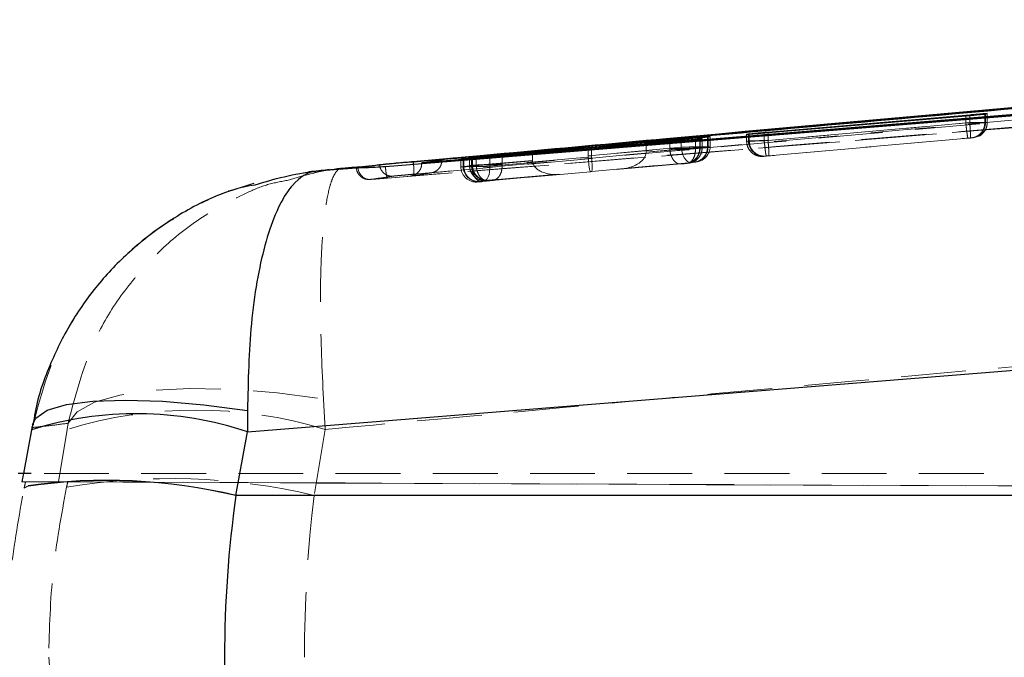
# Model space of a CAD drawing. Header units: millimetres. Extents: x 32 to 406, y 43 to 290.
# Tile 6 of 21: x 206 to 225, y 121 to 134. Entities that reach past the tile are written whole.
import ezdxf

# ---------------------------------------------------------------- set-up
doc = ezdxf.new("R2010")
doc.units = ezdxf.units.MM
doc.linetypes.add('HIDDEN', pattern=[1.905, 1.27, -0.635])

msp = doc.modelspace()

# ---------------------------------------------------------------- linework, layer by layer
at = {"color": 7, "linetype": 'Continuous', "lineweight": 25}
for p, q in [((244.9018, 133.9024), (213.805, 131.1193)), ((248.1429, 133.8838), (213.9699, 131.1002)), ((224.6326, 132.014), (220.6814, 131.6792)), ((220.7565, 131.7003), (224.7077, 132.0401)), ((225.0166, 132.0518), (225.0048, 132.0497)), ((225.0527, 132.0644), (225.0166, 132.0518)), ((219.4186, 131.5858), (218.3666, 131.4889)), ((219.5801, 131.6025), (219.57, 131.601)), ((219.6201, 131.6132), (219.5801, 131.6025)), ((220.3359, 131.6536), (220.3719, 131.6635)), ((220.3719, 131.6635), (220.3893, 131.6659)), ((215.5452, 131.2605), (217.2962, 131.4037)), ((218.8293, 131.5107), (217.2281, 131.3859)), ((217.2962, 131.4037), (219.056, 131.5669)), ((217.2962, 131.3912), (217.2962, 131.4037)), ((218.3666, 131.4889), (219.3348, 131.5645)), ((218.3666, 131.4746), (218.3666, 131.4889)), ((219.4266, 131.5631), (219.4188, 131.562)), ((219.4653, 131.5728), (219.4266, 131.5631)), ((214.9055, 131.1993), (214.9463, 131.2065)), ((214.9463, 131.2065), (214.9619, 131.2083)), ((214.9465, 131.1932), (216.1391, 131.299)), ((216.1391, 131.299), (215.0378, 131.2092)), ((217.2281, 131.3859), (215.3053, 131.2166)), ((216.1391, 131.29), (216.1391, 131.299)), ((213.805, 131.1193), (213.7707, 131.1162)), ((213.805, 131.1181), (213.805, 131.1193)), ((213.805, 131.1181), (213.8056, 131.1181)), ((213.9699, 131.1002), (214.3619, 131.1643)), ((213.9699, 131.0984), (213.9699, 131.1002)), ((213.9699, 131.0813), (213.9699, 131.0984)), ((214.7377, 131.1708), (214.7809, 131.1779)), ((214.7809, 131.1779), (214.7935, 131.1794)), ((212.6961, 130.9954), (211.9034, 130.9318)), ((212.6903, 130.9952), (212.6961, 130.9954)), ((212.7217, 130.9963), (212.6961, 130.9954)), ((210.5588, 125.8264), (250.5823, 129.0506)), ((210.5555, 126.2452), (210.5588, 125.8264)), ((206.3241, 125.8682), (206.1651, 125.0092)), ((210.3282, 124.5807), (210.5588, 125.8264)), ((206.3145, 125.0092), (206.0608, 125.0092)), ((250.8285, 124.5778), (210.3277, 124.5778))]:
    msp.add_line(p, q, dxfattribs=at)
at = {"color": 7, "linetype": 'HIDDEN', "lineweight": 18}
for p, q in [((212.9714, 130.7739), (228.4827, 132.0201)), ((213.2982, 130.7995), (228.4827, 132.0201)), ((224.6326, 131.8789), (224.6326, 132.014)), ((224.7077, 131.8854), (224.7077, 132.0401)), ((225.0048, 131.8849), (225.0048, 132.0497)), ((225.0166, 131.8851), (225.0166, 132.0518)), ((225.0527, 131.8906), (225.0527, 132.0644)), ((225.0531, 131.8906), (225.0531, 132.0646)), ((220.6816, 131.5285), (224.6326, 131.8788)), ((224.7077, 131.8854), (220.7565, 131.535)), ((224.6326, 131.8788), (224.6326, 131.8789)), ((224.7078, 131.8853), (224.7077, 131.8854)), ((225.0048, 131.8848), (225.0048, 131.8849)), ((225.0166, 131.8851), (225.0527, 131.8906)), ((219.4186, 131.4053), (219.4186, 131.5858)), ((219.57, 131.4077), (219.57, 131.601)), ((219.5801, 131.4079), (219.5801, 131.6025)), ((219.6201, 131.4141), (219.6201, 131.6132)), ((219.6206, 131.414), (219.6206, 131.6134)), ((220.3355, 131.6535), (220.3355, 131.5232)), ((220.3359, 131.5232), (220.3359, 131.6536)), ((220.3719, 131.5287), (220.3719, 131.6635)), ((220.3893, 131.529), (220.3893, 131.6659)), ((220.6814, 131.5285), (220.6814, 131.6792)), ((220.7565, 131.535), (220.7565, 131.6855)), ((220.7666, 131.2362), (224.7176, 131.5865)), ((224.7678, 131.5896), (224.7416, 131.586)), ((224.7436, 131.5862), (224.7416, 131.586)), ((224.7796, 131.5918), (224.7436, 131.5862)), ((224.7626, 131.5885), (224.7987, 131.5941)), ((224.8844, 131.6212), (224.7796, 131.5918)), ((219.056, 131.4053), (217.2962, 131.2449)), ((217.2962, 131.2449), (217.2962, 131.3912)), ((218.3666, 131.3093), (218.3666, 131.4746)), ((218.3666, 131.3093), (219.4186, 131.4053)), ((218.8293, 131.3747), (218.8293, 131.5107)), ((219.056, 131.4053), (219.056, 131.5524)), ((219.3348, 131.3884), (219.3348, 131.5645)), ((219.4186, 131.4052), (219.4186, 131.4053)), ((219.4188, 131.3843), (219.4188, 131.562)), ((219.4266, 131.3846), (219.4266, 131.5631)), ((219.4653, 131.3903), (219.4653, 131.5728)), ((219.4657, 131.3902), (219.4657, 131.5728)), ((219.57, 131.4077), (219.57, 131.4077)), ((219.5801, 131.4079), (219.6201, 131.4141)), ((220.3719, 131.5287), (220.3359, 131.5232)), ((220.3359, 131.5232), (220.3359, 131.5232)), ((220.6814, 131.5285), (220.6816, 131.5285)), ((224.6759, 131.58), (220.7245, 131.2297)), ((220.7565, 131.535), (220.7565, 131.535)), ((214.9051, 131.1994), (214.9051, 131.047)), ((214.9055, 131.047), (214.9055, 131.1993)), ((214.9463, 131.0533), (214.9463, 131.2065)), ((214.9619, 131.0535), (214.9619, 131.2083)), ((215.0378, 131.049), (215.0378, 131.2092)), ((215.3053, 131.0301), (215.3053, 131.2166)), ((215.3053, 131.0301), (217.2296, 131.2056)), ((215.5452, 131.063), (215.5452, 131.2506)), ((217.2975, 131.2134), (215.5452, 131.0629)), ((216.1391, 131.1435), (216.1391, 131.29)), ((217.2281, 131.2371), (217.2281, 131.3859)), ((217.2281, 131.2371), (218.8293, 131.3747)), ((219.3348, 131.3884), (218.3665, 131.3052)), ((218.8293, 131.3747), (218.8295, 131.3746)), ((219.3348, 131.3883), (219.3348, 131.3884)), ((219.4188, 131.3837), (219.4266, 131.3846)), ((219.4188, 131.3843), (219.4188, 131.3837)), ((219.4266, 131.3843), (219.4653, 131.3903)), ((219.4266, 131.3843), (219.4266, 131.3846)), ((219.4653, 131.3903), (219.4653, 131.3903)), ((220.6621, 131.2244), (220.698, 131.2299)), ((220.698, 131.2299), (220.7009, 131.2302)), ((214.3619, 131.1643), (214.362, 131.1434)), ((214.7371, 131.1708), (214.7371, 131.0212)), ((214.7377, 131.0212), (214.7377, 131.1708)), ((214.7809, 131.0278), (214.7377, 131.0212)), ((214.7809, 131.0278), (214.7809, 131.1779)), ((214.7935, 131.0281), (214.7935, 131.1794)), ((214.9463, 131.0533), (214.9055, 131.047)), ((214.9055, 131.047), (214.9055, 131.047)), ((214.9465, 131.0307), (214.9465, 131.1932)), ((216.1392, 131.1394), (214.9465, 131.0306)), ((214.9465, 131.0306), (214.9465, 131.0307)), ((214.9619, 131.0535), (214.9619, 131.0535)), ((215.0378, 131.0489), (216.1391, 131.1435)), ((215.0378, 131.0489), (215.0378, 131.049)), ((215.5452, 131.0629), (215.5452, 131.063)), ((219.0465, 131.0758), (217.2739, 130.9235)), ((217.3006, 130.9291), (219.2462, 131.1065)), ((219.2787, 131.1064), (217.8928, 130.98)), ((217.8928, 130.98), (219.1679, 131.0895)), ((219.1543, 131.0856), (219.1506, 131.0852)), ((219.1583, 131.086), (219.1621, 131.0864)), ((219.1732, 131.0879), (219.2112, 131.0937)), ((219.3054, 131.1089), (219.2787, 131.1064)), ((219.3072, 131.1091), (219.3054, 131.1089)), ((219.3471, 131.1153), (219.3072, 131.1091)), ((219.3262, 131.1114), (219.3072, 131.1091)), ((219.3262, 131.1114), (219.3661, 131.1176)), ((219.3661, 131.1176), (219.3471, 131.1153)), ((212.6926, 130.9765), (212.6903, 130.9952)), ((215.1368, 130.7318), (216.6721, 130.8718)), ((217.2739, 130.9235), (215.1659, 130.7312)), ((216.6721, 130.8718), (215.2563, 130.7502)), ((215.3801, 130.7642), (217.3006, 130.9291)), ((215.0638, 130.7224), (215.107, 130.729)), ((215.107, 130.729), (215.1092, 130.7292)), ((215.1092, 130.7292), (215.1368, 130.7318)), ((215.2317, 130.7482), (215.2724, 130.7544)), ((215.2724, 130.7544), (215.2748, 130.7547)), ((212.0748, 125.8733), (212.0432, 126.4694)), ((207.022, 125.8733), (207.0419, 125.995)), ((206.3239, 125.8275), (206.1429, 124.8496)), ((206.3398, 125.9125), (206.3239, 125.8275)), ((206.3239, 125.8275), (206.3241, 125.8682)), ((206.3398, 125.9125), (206.3433, 125.971)), ((206.8516, 124.8496), (207.022, 125.8733)), ((212.0748, 125.8733), (211.8598, 124.5817)), ((206.1651, 125.0092), (206.1355, 124.8496)), ((206.1429, 124.8496), (206.8516, 124.8496)), ((206.206, 124.8491), (259.9595, 124.6142)), ((261.1784, 125.0092), (206.3145, 125.0092)), ((271.527, 124.5672), (207.0341, 124.8491)), ((206.2589, 124.7643), (206.1796, 124.7255)), ((206.1796, 124.7255), (206.1804, 124.7294)), ((206.2598, 124.7683), (206.1804, 124.7294)), ((211.8598, 124.5817), (241.7467, 124.5817)), ((206.6605, 121.4092), (206.9457, 118.1095))]:
    msp.add_line(p, q, dxfattribs=at)
at = {"color": 8, "linetype": 'Continuous', "lineweight": 25}
for p, q in [((220.7565, 131.6855), (220.7565, 131.7003)), ((219.056, 131.5524), (219.056, 131.5669)), ((213.8056, 131.1181), (215.2458, 131.2482)), ((215.5452, 131.2506), (215.5452, 131.2605)), ((213.8099, 131.0657), (213.8056, 131.1181))]:
    msp.add_line(p, q, dxfattribs=at)
at = {"color": 7, "linetype": 'Continuous', "lineweight": 25, "flags": 128}
msp.add_lwpolyline([(228.4412, 132.2513), (227.9955, 132.2152), (226.0614, 132.0584), (218.3249, 131.4314), (213.2578, 131.021)], dxfattribs=at)
at = {"color": 7, "linetype": 'HIDDEN', "lineweight": 18, "flags": 128}
for points in [[(219.056, 131.4053), (219.0632, 131.3453), (219.0767, 131.2877), (219.0961, 131.2349), (219.1205, 131.1891), (219.1488, 131.152), (219.1801, 131.1252), (219.213, 131.1098), (219.2462, 131.1065)], [(219.4534, 131.3901), (219.4429, 131.39), (219.4011, 131.3893), (219.3349, 131.3883), (219.3348, 131.3883), (219.3348, 131.3883)], [(215.1659, 130.7312), (215.1967, 130.7393), (215.2253, 130.7578), (215.2509, 130.7862), (215.2724, 130.8235), (215.2892, 130.8682), (215.3004, 130.9188), (215.3059, 130.9734), (215.3053, 131.0301)], [(207.0419, 125.995), (207.2179, 126.2198), (207.5589, 126.4063), (208.0526, 126.5479), (208.6814, 126.6395), (209.4227, 126.6778), (210.2502, 126.6616), (211.1342, 126.5912), (212.0432, 126.4694)]]:
    msp.add_lwpolyline(points, dxfattribs=at)
at = {"color": 8, "linetype": 'Continuous', "lineweight": 25, "flags": 128}
msp.add_lwpolyline([(206.3433, 125.971), (206.4078, 126.0977), (206.6335, 126.2484), (207.0095, 126.3597), (207.5232, 126.4277), (208.1574, 126.4503), (208.891, 126.4266), (209.6993, 126.3575), (210.5555, 126.2452)], dxfattribs=at)
at = {"color": 7, "linetype": 'HIDDEN', "lineweight": 18}
for centre, radius, start, end in [((224.717, 131.8847), 0.2996, 275.10323, 0.06934), ((219.2805, 131.4076), 0.2997, 278.77034, 0.0682), ((219.3204, 131.4137), 0.2997, 278.77026, 0.0665), ((220.6718, 131.5286), 0.2999, 179.98402, 275.01835), ((220.6838, 131.5243), 0.2945, 179.06997, 273.32273), ((215.0375, 131.0211), 0.2999, 179.9845, 275.01499), ((215.0808, 131.0277), 0.2999, 179.98256, 275.01516), ((215.2462, 131.0532), 0.2999, 179.9837, 275.01579), ((212.9585, 131.0108), 0.2373, 183.49497, 273.11256), ((212.9327, 131.0137), 0.2418, 251.90245, 274.65796), ((209.5484, 117.6797), 8.5742, 72.86344, 107.13656), ((209.0445, 112.7077), 12.2033, 76.66153, 99.59364)]:
    msp.add_arc(centre, radius, start, end, dxfattribs=at)
at = {"color": 8, "linetype": 'Continuous', "lineweight": 25}
for centre, radius, start, end in [((208.3766, 119.2791), 6.9014, 71.56697, 107.30182), ((207.7976, 113.8591), 11.0133, 76.71866, 98.03115), ((207.7953, 113.8589), 11.0169, 76.70838, 98.01222)]:
    msp.add_arc(centre, radius, start, end, dxfattribs=at)
at = {"color": 7, "linetype": 'HIDDEN', "lineweight": 18}
for centre, major_axis, ratio, start_param, end_param in [((224.6501, 131.8791), (0.367, 0.006), 0.0006496, 6.0224939, 6.2229749), ((219.216, 131.4022), (0.3648, 0.0058), 0.000632, 5.3011312, 6.0389774), ((219.214, 131.402), (0.3668, 0.0059), 0.0006473, 6.0414098, 6.2243122), ((220.7316, 131.5341), (0.3602, 0.0054), 0.0005946, 2.8250022, 3.0990262), ((217.4894, 131.2431), (0.0213, 0.3002), 0.8675119, 1.6524526, 1.7575222), ((217.2474, 131.2223), (-0.0265, 0.2988), 0.0640501, 1.6212333, 3.1460084), ((217.5372, 131.2519), (0.0157, 0.3007), 0.7999071, 1.6360774, 1.740832), ((217.2741, 131.2279), (-0.0265, 0.2988), 0.073687, 3.146007, 4.6573469), ((217.8662, 131.2788), (0.4996, 0.0442), 0.5981215, 4.7125694, 6.2238329), ((218.1266, 131.3025), (0.0147, 0.3007), 0.7964335, 4.7601498, 4.7735701), ((219.1277, 131.3844), (-0.04, 0.2973), 0.9962482, 3.0964795, 4.57898), ((215.145, 131.0336), (0.3647, 0.0057), 0.0006306, 2.8726434, 3.086252), ((215.1467, 131.0337), (0.3666, 0.0059), 0.000646, 2.1485804, 2.8708839), ((215.3087, 131.0588), (0.3629, 0.0056), 0.0006162, 2.842978, 3.0868112), ((216.4028, 131.1498), (0.0236, 0.3), 0.8753737, 1.6602791, 1.6740314), ((216.6456, 131.1706), (0.5057, 0.0448), 0.5908838, 3.0964789, 4.7125703), ((211.0863, 124.828), (4.9508, -0.0215), 0.0002372, 3.0871229, 3.3104925), ((209.7322, 117.5129), (5.2952, 29.9482), 0.1599999, 1.3516985, 1.3558149), ((211.7796, 124.828), (4.9354, -0.0215), 0.0002391, 2.863238, 3.0868585), ((210.6255, 117.8939), (4.9783, 28.1632), 0.1700633, 1.3514217, 1.3554046), ((224.0521, 121.4092), (0, 18.27), 0.6776363, 1.3962634, 1.7453293)]:
    msp.add_ellipse(centre, major_axis=major_axis, ratio=ratio, start_param=start_param, end_param=end_param, dxfattribs=at)
at = {"color": 7, "linetype": 'Continuous', "lineweight": 25}
for centre, major_axis, ratio, start_param, end_param in [((224.7363, 121.4092), (0, 18.27), 0.8007877, 1.3964826, 1.7451101), ((223.4362, 122.2542), (7.075, 11.4246), 0.9892446, 1.945904, 1.9461231)]:
    msp.add_ellipse(centre, major_axis=major_axis, ratio=ratio, start_param=start_param, end_param=end_param, dxfattribs=at)
for points, knots in [([(213.9699, 131.0984), (219.6588, 131.5592), (231.0493, 132.482), (242.4415, 133.4101), (248.1431, 133.8761), (248.1438, 133.8762)], [0, 0, 0, 0, 0.4994086, 0.9999388, 1, 1, 1, 1]), ([(214.3619, 131.1643), (214.3807, 131.1659), (215.0454, 131.2256), (218.2938, 131.5165), (228.3279, 132.4101), (237.7172, 133.2342), (244.5224, 133.8316)], [0, 0, 0, 0, 0.0018692, 0.0661232, 0.3231391, 1, 1, 1, 1]), ([(212.4024, 130.9925), (214.5224, 131.1874), (222.1336, 131.887), (229.7494, 132.561), (235.244, 133.0473)], [0, 0, 0, 0, 0.2785402, 1, 1, 1, 1]), ([(225.0048, 132.0497), (224.9901, 132.0479), (224.9609, 132.0443), (224.8716, 132.0354), (224.7591, 132.025), (224.6752, 132.0177), (224.6326, 132.014)], [0, 0, 0, 0, 0.24786912, 0.49572909, 0.74383368, 1, 1, 1, 1]), ([(224.7077, 132.0401), (224.7485, 132.0436), (224.8302, 132.0505), (224.9362, 132.0587), (225.0135, 132.064), (225.0513, 132.0657), (225.0523, 132.0648), (225.0527, 132.0644)], [0, 0, 0, 0, 0.2155325, 0.4310743, 0.6462243, 0.8611868, 1, 1, 1, 1]), ([(219.056, 131.5669), (219.0929, 131.5703), (219.1665, 131.5772), (219.2927, 131.5883), (219.4135, 131.5986), (219.5167, 131.607), (219.5895, 131.6124), (219.6203, 131.6141), (219.6202, 131.6134), (219.6201, 131.6132)], [0, 0, 0, 0, 0.1540038, 0.3080135, 0.4607956, 0.6166609, 0.7688472, 0.921451, 1, 1, 1, 1]), ([(219.57, 131.601), (219.5562, 131.5994), (219.5286, 131.5963), (219.4647, 131.5901), (219.425, 131.5864), (219.4186, 131.5858)], [0, 0, 0, 0, 0.4563191, 0.9126055, 1, 1, 1, 1]), ([(220.6814, 131.6792), (220.6405, 131.6757), (220.5588, 131.6689), (220.4528, 131.6606), (220.3753, 131.6549), (220.3374, 131.6528), (220.3363, 131.6534), (220.3359, 131.6536)], [0, 0, 0, 0, 0.2156617, 0.4313424, 0.6467313, 0.8620175, 1, 1, 1, 1]), ([(220.3893, 131.6659), (220.406, 131.6678), (220.4395, 131.6714), (220.5336, 131.6805), (220.6432, 131.6905), (220.7205, 131.6972), (220.7565, 131.7003)], [0, 0, 0, 0, 0.25817474, 0.51633616, 0.77468665, 1, 1, 1, 1]), ([(219.4188, 131.562), (219.4056, 131.5605), (219.3791, 131.5576), (219.2927, 131.5495), (219.183, 131.5398), (219.0592, 131.5292), (218.9336, 131.5189), (218.8642, 131.5134), (218.8293, 131.5107)], [0, 0, 0, 0, 0.1664846, 0.3329607, 0.4995535, 0.6660483, 0.8322316, 1, 1, 1, 1]), ([(219.3348, 131.5645), (219.3559, 131.5661), (219.4066, 131.57), (219.4586, 131.5734), (219.4631, 131.573), (219.4653, 131.5728)], [0, 0, 0, 0, 0.2623191, 0.6296615, 1, 1, 1, 1]), ([(215.3053, 131.2166), (215.2687, 131.2135), (215.1954, 131.2072), (215.0692, 131.1967), (214.9478, 131.1867), (214.8437, 131.1784), (214.7697, 131.1727), (214.7377, 131.1705), (214.7377, 131.1707), (214.7377, 131.1708)], [0, 0, 0, 0, 0.1533123, 0.3066127, 0.4590747, 0.6147388, 0.7667031, 0.9187605, 1, 1, 1, 1]), ([(215.0378, 131.2092), (215.0165, 131.2075), (214.9654, 131.2033), (214.9126, 131.1993), (214.9078, 131.1993), (214.9055, 131.1993)], [0, 0, 0, 0, 0.2623526, 0.628291, 1, 1, 1, 1]), ([(214.9619, 131.2083), (214.9782, 131.21), (215.011, 131.2132), (215.1045, 131.2219), (215.2188, 131.2323), (215.3439, 131.2433), (215.4581, 131.2532), (215.5186, 131.2583), (215.5452, 131.2605)], [0, 0, 0, 0, 0.1728069, 0.345602, 0.51852355, 0.69144233, 0.86417891, 1, 1, 1, 1]), ([(213.1453, 131.057), (213.137, 131.0557), (213.0956, 131.0494), (212.9439, 131.0271), (212.8006, 131.0091), (212.6903, 130.9952)], [0, 0, 0, 0, 0.0545863, 0.2729311, 1, 1, 1, 1]), ([(213.2578, 131.021), (213.1902, 131.0161), (213.0533, 131.0061), (212.8775, 130.9995), (212.77, 130.9974), (212.7332, 130.9966), (212.7217, 130.9963)], [0, 0, 0, 0, 0.2842039, 0.5759983, 0.8678185, 1, 1, 1, 1]), ([(213.7707, 131.1162), (213.7003, 131.1097), (213.5594, 131.0967), (213.3716, 131.0792), (213.2298, 131.0657), (213.1598, 131.0588), (213.1489, 131.0574), (213.1453, 131.057)], [0, 0, 0, 0, 0.2226253, 0.4452327, 0.6676375, 0.8896753, 1, 1, 1, 1]), ([(213.7707, 131.1162), (213.7821, 131.1168), (213.7935, 131.1174), (213.8049, 131.1181), (213.805, 131.1181)], [0, 0, 0, 0, 0.9979072, 1, 1, 1, 1]), ([(214.7935, 131.1794), (214.8084, 131.1808), (214.8381, 131.1836), (214.9028, 131.1894), (214.9416, 131.1928), (214.9465, 131.1932)], [0, 0, 0, 0, 0.4661213, 0.9322033, 1, 1, 1, 1]), ([(211.9034, 130.9318), (211.9017, 130.9317), (211.7381, 130.9173), (211.5441, 130.8018), (211.284, 130.4648), (211.0937, 130.1063), (210.8912, 129.5081), (210.7349, 128.7816), (210.5889, 127.7388), (210.5686, 126.8306), (210.5555, 126.2452)], [0, 0, 0, 0, 0.0021855, 0.2128781, 0.2605054, 0.390893, 0.5212718, 0.6468321, 0.7723822, 1, 1, 1, 1]), ([(210.6778, 130.6605), (211.0763, 130.7782), (211.4805, 130.8976), (211.8976, 130.9314), (211.9034, 130.9318)], [0, 0, 0, 0, 0.9860497, 1, 1, 1, 1]), ([(212.1575, 130.9652), (212.1469, 130.9636), (212.0378, 130.9478), (211.8902, 130.9334), (211.7569, 130.9204)], [0, 0, 0, 0, 0.0967266, 1, 1, 1, 1]), ([(211.9034, 130.9318), (211.9879, 130.941), (212.1563, 130.9593), (212.3206, 130.9815), (212.4024, 130.9925)], [0, 0, 0, 0, 0.502233, 1, 1, 1, 1]), ([(210.6787, 130.6901), (210.4583, 130.6258), (209.9135, 130.4668), (209.1053, 130.0338), (208.3075, 129.4457), (207.6394, 128.7573), (207.1003, 128.0091), (206.6765, 127.1588), (206.4263, 126.4677), (206.3681, 126.0496), (206.3566, 125.9668)], [0, 0, 0, 0, 0.1027028, 0.2537895, 0.4067236, 0.5432335, 0.6786865, 0.8139271, 0.9631601, 1, 1, 1, 1]), ([(206.3435, 125.9716), (206.3426, 125.9668), (206.3359, 125.9324), (206.3297, 125.8966), (206.3243, 125.8657)], [0, 0, 0, 0, 0.1387195, 1, 1, 1, 1])]:
    msp.add_open_spline(points, degree=3, knots=knots, dxfattribs=at)
at = {"color": 7, "linetype": 'HIDDEN', "lineweight": 18}
for points, knots in [([(215.2458, 131.2482), (217.9364, 131.4918), (227.8206, 132.3868), (237.7068, 133.2596), (244.9018, 133.8949)], [0, 0, 0, 0, 0.27221775, 1, 1, 1, 1]), ([(248.5355, 133.6657), (242.7018, 133.1897), (231.1017, 132.2433), (219.5011, 131.3038), (213.7344, 130.8368)], [0, 0, 0, 0, 0.502896, 1, 1, 1, 1]), ([(244.9093, 133.6524), (237.7145, 133.0169), (227.3484, 132.1014), (216.9843, 131.1627), (213.8138, 130.8755)], [0, 0, 0, 0, 0.6940825, 1, 1, 1, 1]), ([(214.153, 130.903), (219.2536, 131.3594), (229.4391, 132.2709), (239.6261, 133.1654), (244.7119, 133.612)], [0, 0, 0, 0, 0.50076, 1, 1, 1, 1]), ([(224.6326, 131.8789), (224.6326, 131.8789), (224.6578, 131.8793), (224.7146, 131.8801), (224.8092, 131.8816), (224.9052, 131.8832), (224.9725, 131.8842), (224.9977, 131.8849), (225.0048, 131.8849), (225.0048, 131.8849)], [0, 0, 0, 0, 0.00014474, 0.15296889, 0.34158994, 0.58997606, 0.83474095, 0.99985986, 1, 1, 1, 1]), ([(224.6326, 131.8788), (224.6364, 131.8394), (224.6439, 131.7607), (224.6566, 131.6616), (224.6683, 131.5926), (224.6734, 131.5842), (224.6759, 131.58)], [0, 0, 0, 0, 0.2499982, 0.5000013, 0.7499978, 1, 1, 1, 1]), ([(225.0527, 131.8906), (225.0527, 131.8906), (225.0534, 131.8906), (225.0532, 131.8907), (225.0368, 131.8904), (224.9747, 131.8895), (224.8827, 131.8881), (224.7882, 131.8866), (224.7291, 131.8857), (224.7078, 131.8853)], [0, 0, 0, 0, 0.000102, 0.0476194, 0.2597673, 0.4725883, 0.6885231, 0.8877849, 1, 1, 1, 1]), ([(224.7176, 131.5865), (224.7194, 131.5913), (224.7228, 131.6008), (224.7221, 131.67), (224.7173, 131.7685), (224.711, 131.8464), (224.7078, 131.8853)], [0, 0, 0, 0, 0.25000444, 0.49999946, 0.74999914, 1, 1, 1, 1]), ([(225.0048, 131.8848), (225.0018, 131.8511), (224.9959, 131.7837), (224.9465, 131.6939), (224.8735, 131.6258), (224.8082, 131.5976), (224.7721, 131.5904), (224.7678, 131.5896)], [0, 0, 0, 0, 0.2418396, 0.4836807, 0.7255216, 0.9673617, 1, 1, 1, 1]), ([(225.0527, 131.8906), (225.0488, 131.8533), (225.0409, 131.7787), (224.9777, 131.6863), (224.9208, 131.6314), (224.8849, 131.6214), (224.8844, 131.6212)], [0, 0, 0, 0, 0.3317744, 0.6635561, 0.995325, 1, 1, 1, 1]), ([(224.7416, 131.586), (224.74, 131.5859), (224.7361, 131.5855), (224.7239, 131.5843), (224.707, 131.5828), (224.6904, 131.5813), (224.6804, 131.5804), (224.6759, 131.58)], [0, 0, 0, 0, 0.1627596, 0.4111604, 0.659695, 0.84564, 1, 1, 1, 1]), ([(224.7176, 131.5865), (224.7214, 131.5868), (224.7318, 131.5878), (224.7487, 131.5893), (224.7654, 131.5907), (224.7766, 131.5916), (224.7798, 131.5918), (224.7796, 131.5918), (224.7796, 131.5918)], [0, 0, 0, 0, 0.1095312, 0.3068146, 0.5221781, 0.7374685, 0.9552043, 1, 1, 1, 1]), ([(224.7454, 131.5864), (224.746, 131.5864), (224.7475, 131.5866), (224.7506, 131.5869), (224.7562, 131.5876), (224.7603, 131.5882), (224.7625, 131.5885)], [0, 0, 0, 0, 0.1660739, 0.443754, 0.7092782, 1, 1, 1, 1]), ([(219.6201, 131.4141), (219.6201, 131.4141), (219.6227, 131.4141), (219.6127, 131.414), (219.5586, 131.4133), (219.4698, 131.4118), (219.3575, 131.4102), (219.2325, 131.4082), (219.1305, 131.4064), (219.0746, 131.4057), (219.0561, 131.4053), (219.056, 131.4053)], [0, 0, 0, 0, 0.0000895, 0.1527917, 0.3086272, 0.454379, 0.6153436, 0.7647711, 0.9170937, 0.9999133, 1, 1, 1, 1]), ([(219.3054, 131.1089), (219.3159, 131.1102), (219.3613, 131.1158), (219.4359, 131.147), (219.5113, 131.2167), (219.561, 131.3066), (219.567, 131.374), (219.57, 131.4077)], [0, 0, 0, 0, 0.0736307, 0.3188049, 0.5458678, 0.7729363, 1, 1, 1, 1]), ([(220.3359, 131.5232), (220.3359, 131.5232), (220.3359, 131.5232), (220.3374, 131.5231), (220.3658, 131.5236), (220.4189, 131.5244), (220.4923, 131.5255), (220.5913, 131.5271), (220.6569, 131.5281), (220.6814, 131.5285), (220.6814, 131.5285)], [0, 0, 0, 0, 0.0001252, 0.1323433, 0.3472515, 0.43964, 0.6542161, 0.8710483, 0.9998746, 1, 1, 1, 1]), ([(220.6621, 131.2244), (220.6524, 131.2238), (220.6215, 131.222), (220.557, 131.2299), (220.4736, 131.2639), (220.3976, 131.3322), (220.3459, 131.422), (220.3392, 131.4894), (220.3359, 131.5232)], [0, 0, 0, 0, 0.0588143, 0.1871319, 0.39035, 0.5935696, 0.7967846, 1, 1, 1, 1]), ([(220.7565, 131.535), (220.7565, 131.535), (220.7217, 131.5342), (220.6444, 131.5335), (220.5339, 131.5309), (220.4414, 131.5318), (220.4018, 131.5253), (220.3893, 131.529), (220.3893, 131.529)], [0, 0, 0, 0, 0.0001034, 0.2191835, 0.4816191, 0.7422656, 0.9998465, 1, 1, 1, 1]), ([(220.6816, 131.5285), (220.6847, 131.4948), (220.691, 131.4275), (220.7019, 131.337), (220.7146, 131.2515), (220.7208, 131.2379), (220.7245, 131.2297)], [0, 0, 0, 0, 0.2142382, 0.4284795, 0.6555453, 1, 1, 1, 1]), ([(220.7666, 131.2362), (220.7683, 131.241), (220.7717, 131.2505), (220.771, 131.3197), (220.7661, 131.4182), (220.7597, 131.4961), (220.7565, 131.535)], [0, 0, 0, 0, 0.249999, 0.5000002, 0.7499998, 1, 1, 1, 1]), ([(218.8295, 131.3746), (218.8343, 131.3747), (218.8712, 131.3753), (218.9559, 131.3766), (219.0858, 131.3786), (219.2117, 131.3807), (219.3156, 131.3824), (219.3863, 131.3836), (219.411, 131.3843), (219.4188, 131.3843), (219.4188, 131.3843)], [0, 0, 0, 0, 0.0249693, 0.1904877, 0.3746406, 0.5415223, 0.7057468, 0.8697728, 0.9999006, 1, 1, 1, 1]), ([(219.0465, 131.0758), (219.0335, 131.0758), (219.0076, 131.0758), (218.9689, 131.0915), (218.9324, 131.118), (218.8996, 131.1553), (218.8716, 131.2017), (218.85, 131.2552), (218.8348, 131.3137), (218.8312, 131.3543), (218.8295, 131.3746)], [0, 0, 0, 0, 0.1250038, 0.2500042, 0.3750055, 0.5000011, 0.6250035, 0.7500017, 0.8750009, 1, 1, 1, 1]), ([(219.1506, 131.0852), (219.1533, 131.0855), (219.1665, 131.0867), (219.2119, 131.0947), (219.2842, 131.1248), (219.3587, 131.193), (219.4093, 131.2826), (219.4156, 131.35), (219.4188, 131.3837)], [0, 0, 0, 0, 0.0186963, 0.0921593, 0.3193065, 0.5462667, 0.7731298, 1, 1, 1, 1]), ([(219.1679, 131.0895), (219.1917, 131.0959), (219.2393, 131.1087), (219.2955, 131.1786), (219.3323, 131.2751), (219.334, 131.3505), (219.3348, 131.3883)], [0, 0, 0, 0, 0.2500026, 0.5000028, 0.7500006, 1, 1, 1, 1]), ([(219.1922, 131.0914), (219.2016, 131.0926), (219.248, 131.0981), (219.325, 131.1287), (219.4037, 131.1992), (219.4554, 131.2891), (219.462, 131.3565), (219.4653, 131.3903)], [0, 0, 0, 0, 0.06408601, 0.31727268, 0.54484899, 0.77242483, 1, 1, 1, 1]), ([(219.4653, 131.3903), (219.4653, 131.3903), (219.4656, 131.3903), (219.4646, 131.3903), (219.4635, 131.3902)], [0, 0, 0, 0, 0.0041367, 1, 1, 1, 1]), ([(220.7245, 131.2297), (220.7201, 131.2293), (220.7084, 131.2282), (220.6906, 131.2267), (220.6773, 131.2256), (220.6676, 131.2248), (220.6624, 131.2243), (220.6622, 131.2244), (220.6621, 131.2244)], [0, 0, 0, 0, 0.12829648, 0.34280752, 0.55723703, 0.65053364, 0.86995576, 1, 1, 1, 1]), ([(220.6703, 131.225), (220.675, 131.2254), (220.6847, 131.2262), (220.7049, 131.2279), (220.7188, 131.2292), (220.7245, 131.2297)], [0, 0, 0, 0, 0.355878, 0.7358952, 1, 1, 1, 1]), ([(220.7009, 131.2302), (220.7039, 131.2305), (220.71, 131.2311), (220.7271, 131.2327), (220.7467, 131.2344), (220.7604, 131.2357), (220.7666, 131.2362)], [0, 0, 0, 0, 0.2620553, 0.5241506, 0.7840274, 1, 1, 1, 1]), ([(213.4095, 130.8374), (213.3926, 130.8369), (213.3589, 130.8358), (213.3093, 130.8476), (213.2631, 130.8686), (213.2223, 130.8988), (213.1885, 130.9368), (213.1634, 130.981), (213.1498, 131.0221), (213.1465, 131.0479), (213.1453, 131.057)], [0, 0, 0, 0, 0.1325128, 0.2650351, 0.3975526, 0.5300719, 0.6625843, 0.7951043, 0.9276241, 1, 1, 1, 1]), ([(213.2982, 130.7995), (213.295, 130.8028), (213.2885, 130.8096), (213.2765, 130.8656), (213.2657, 130.9403), (213.2603, 130.9964), (213.2579, 131.021)], [0, 0, 0, 0, 0.2645279, 0.5290558, 0.7935841, 1, 1, 1, 1]), ([(213.9699, 131.0813), (213.9677, 131.0584), (213.9635, 131.0128), (213.931, 130.9459), (213.8724, 130.8818), (213.8015, 130.8474), (213.7516, 130.8383), (213.7353, 130.8368), (213.7344, 130.8368)], [0, 0, 0, 0, 0.1572204, 0.313512, 0.542508, 0.8512066, 0.9921272, 1, 1, 1, 1]), ([(213.8138, 130.8755), (213.815, 130.878), (213.8172, 130.8823), (213.8181, 130.9138), (213.8167, 130.9638), (213.8137, 131.0199), (213.8106, 131.0563), (213.8099, 131.0657)], [0, 0, 0, 0, 0.2284805, 0.4098548, 0.6611927, 0.9125292, 1, 1, 1, 1]), ([(214.362, 131.1434), (214.362, 131.1434), (214.2998, 131.1327), (214.1635, 131.1098), (214.0367, 131.0908), (213.9699, 131.0813), (213.9699, 131.0813)], [0, 0, 0, 0, 0.0001559, 0.5002795, 0.9999221, 1, 1, 1, 1]), ([(214.153, 130.903), (214.1538, 130.9031), (214.1676, 130.9043), (214.2121, 130.9127), (214.2757, 130.9457), (214.3283, 131.0094), (214.3569, 131.0756), (214.3603, 131.1208), (214.362, 131.1434)], [0, 0, 0, 0, 0.0077819, 0.1402929, 0.4591514, 0.6909634, 0.8449808, 1, 1, 1, 1]), ([(214.7377, 131.0212), (214.7377, 131.0212), (214.7351, 131.0212), (214.7451, 131.0212), (214.7983, 131.022), (214.8854, 131.0234), (214.9956, 131.025), (215.1206, 131.0271), (215.2261, 131.0288), (215.2847, 131.0297), (215.3053, 131.0301), (215.3053, 131.0301)], [0, 0, 0, 0, 0.0000891, 0.1517764, 0.3045623, 0.4468023, 0.606341, 0.7530229, 0.9089353, 0.9999075, 1, 1, 1, 1]), ([(214.7935, 131.0281), (214.7948, 131.0074), (214.7976, 130.966), (214.8171, 130.9066), (214.8471, 130.8524), (214.8873, 130.8057), (214.9358, 130.7684), (214.9906, 130.7424), (215.0493, 130.7277), (215.0892, 130.7287), (215.1092, 130.7292)], [0, 0, 0, 0, 0.1250065, 0.2500122, 0.3750136, 0.5000185, 0.6250146, 0.7500138, 0.8750126, 1, 1, 1, 1]), ([(214.9055, 131.047), (214.9055, 131.047), (214.9034, 131.047), (214.9101, 131.047), (214.946, 131.0475), (214.9949, 131.0484), (215.0317, 131.0489), (215.0378, 131.049), (215.0378, 131.049)], [0, 0, 0, 0, 0.000211, 0.2961558, 0.5637102, 0.929857, 0.9997944, 1, 1, 1, 1]), ([(214.9055, 131.047), (214.9088, 131.0132), (214.9154, 130.9458), (214.9671, 130.856), (215.0432, 130.7877), (215.1279, 130.7531), (215.1926, 130.7457), (215.2234, 130.7476), (215.2317, 130.7482)], [0, 0, 0, 0, 0.2032235, 0.4064451, 0.60967, 0.8128984, 0.9497951, 1, 1, 1, 1]), ([(214.9465, 131.0306), (214.9484, 131.0105), (214.9523, 130.9702), (214.9663, 130.9122), (214.9857, 130.8591), (215.0103, 130.8129), (215.0389, 130.7756), (215.0704, 130.7488), (215.1036, 130.7326), (215.1257, 130.7321), (215.1368, 130.7318)], [0, 0, 0, 0, 0.1249993, 0.2499991, 0.37499988, 0.49999596, 0.62499481, 0.75000114, 0.87499844, 1, 1, 1, 1]), ([(215.5452, 131.063), (215.5451, 131.063), (215.5265, 131.0626), (215.4736, 131.0619), (215.3707, 131.0603), (215.245, 131.0583), (215.1291, 131.0564), (215.034, 131.0548), (214.9831, 131.0539), (214.9658, 131.0536), (214.9619, 131.0535)], [0, 0, 0, 0, 0.0001026, 0.0987744, 0.2713584, 0.4452134, 0.6173817, 0.7789063, 0.9509228, 1, 1, 1, 1]), ([(214.9619, 131.0535), (214.9654, 131.0198), (214.9723, 130.9523), (215.0225, 130.8626), (215.0958, 130.7943), (215.1784, 130.7591), (215.2399, 130.7524), (215.2688, 130.7543), (215.2748, 130.7547)], [0, 0, 0, 0, 0.2038365, 0.4076705, 0.611508, 0.8153421, 0.9618273, 1, 1, 1, 1]), ([(215.0378, 131.0489), (215.0397, 131.0286), (215.0434, 130.9879), (215.0587, 130.9295), (215.0805, 130.8759), (215.1087, 130.8296), (215.1417, 130.7923), (215.1784, 130.7658), (215.2173, 130.7501), (215.2433, 130.7502), (215.2563, 130.7502)], [0, 0, 0, 0, 0.1250003, 0.2499977, 0.374999, 0.4999985, 0.625, 0.7499999, 0.8750004, 1, 1, 1, 1]), ([(215.5452, 131.0629), (215.5448, 131.0293), (215.544, 130.962), (215.5154, 130.8723), (215.4693, 130.8031), (215.4203, 130.7707), (215.389, 130.7656), (215.3801, 130.7642)], [0, 0, 0, 0, 0.22317254, 0.44634758, 0.66952112, 0.90621385, 1, 1, 1, 1]), ([(219.1506, 131.0852), (219.1494, 131.0851), (219.1453, 131.0847), (219.1338, 131.0836), (219.1148, 131.0819), (219.0922, 131.0798), (219.0689, 131.0778), (219.0539, 131.0765), (219.0473, 131.0759), (219.0465, 131.0758)], [0, 0, 0, 0, 0.0779168, 0.2564118, 0.4326061, 0.6088842, 0.8015077, 0.9748956, 1, 1, 1, 1]), ([(219.2462, 131.1065), (219.2496, 131.1068), (219.2594, 131.1077), (219.2778, 131.1093), (219.3, 131.1113), (219.3203, 131.1131), (219.336, 131.1144), (219.3461, 131.1152), (219.3468, 131.1152), (219.3471, 131.1153)], [0, 0, 0, 0, 0.0819168, 0.236273, 0.3860885, 0.5443454, 0.693745, 0.8468672, 1, 1, 1, 1]), ([(219.3095, 131.1093), (219.3101, 131.1094), (219.3116, 131.1095), (219.3149, 131.1099), (219.3203, 131.1105), (219.3242, 131.1111), (219.3261, 131.1114)], [0, 0, 0, 0, 0.1624908, 0.4391602, 0.7399103, 1, 1, 1, 1]), ([(211.3331, 130.7545), (211.6804, 130.8556), (212.0332, 130.9584), (212.3968, 130.992), (212.4024, 130.9925)], [0, 0, 0, 0, 0.98440051, 1, 1, 1, 1]), ([(212.0432, 126.4694), (212.0175, 127.0481), (211.9776, 127.9496), (211.9888, 128.9743), (212.0222, 129.6838), (212.0842, 130.2582), (212.155, 130.6029), (212.2551, 130.8955), (212.3344, 130.9869), (212.4017, 130.9924), (212.4024, 130.9925)], [0, 0, 0, 0, 0.2292825, 0.35719, 0.4851092, 0.6170192, 0.7489394, 0.8051279, 0.9977983, 1, 1, 1, 1]), ([(212.6935, 130.9954), (212.6941, 130.98), (212.6956, 130.9376), (212.7267, 130.8791), (212.7713, 130.8291), (212.818, 130.7983), (212.8608, 130.7813), (212.8962, 130.7738), (212.921, 130.7718), (212.935, 130.7717), (212.9408, 130.7719), (212.9448, 130.7721), (212.9494, 130.7723), (212.9552, 130.7727), (212.9651, 130.7734), (212.9716, 130.7739)], [0, 0, 0, 0, 0.0956421, 0.2626315, 0.3980345, 0.5124336, 0.6078922, 0.6838828, 0.7384192, 0.7619483, 0.7765729, 0.791585, 0.8164096, 0.8795955, 1, 1, 1, 1]), ([(213.4095, 130.8374), (213.4012, 130.836), (213.3596, 130.8294), (213.2071, 130.8061), (213.0631, 130.7872), (212.9523, 130.7726)], [0, 0, 0, 0, 0.05458656, 0.27293269, 1, 1, 1, 1]), ([(213.8138, 130.8755), (213.7854, 130.8729), (213.7139, 130.8664), (213.6039, 130.8562), (213.5019, 130.8466), (213.4294, 130.8396), (213.4161, 130.8381), (213.4095, 130.8374)], [0, 0, 0, 0, 0.1418442, 0.3564576, 0.5704805, 0.7858722, 1, 1, 1, 1]), ([(213.7344, 130.8368), (213.804, 130.8469), (213.9435, 130.8672), (214.0831, 130.8911), (214.153, 130.903)], [0, 0, 0, 0, 0.4990477, 1, 1, 1, 1]), ([(206.3398, 125.9125), (206.4997, 126.5095), (206.7479, 127.4356), (207.4554, 128.523), (208.1368, 129.2901), (208.9508, 129.9402), (209.6797, 130.3301), (210.2549, 130.5851), (210.5292, 130.6341), (210.6778, 130.6605)], [0, 0, 0, 0, 0.269889, 0.4187572, 0.5676372, 0.7222244, 0.8768232, 0.9333096, 1, 1, 1, 1]), ([(207.0419, 125.995), (207.197, 126.5908), (207.4387, 127.5191), (208.1326, 128.609), (208.8041, 129.3781), (209.6048, 130.0262), (210.3379, 130.4226), (210.915, 130.677), (211.1958, 130.7291), (211.3331, 130.7545)], [0, 0, 0, 0, 0.2669376, 0.4158597, 0.5647953, 0.7183466, 0.8719109, 0.9373984, 1, 1, 1, 1]), ([(212.9523, 130.7726), (212.9537, 130.7727), (212.9552, 130.7727), (212.9696, 130.7737), (212.9714, 130.7739)], [0, 0, 0, 0, 0.8727311, 1, 1, 1, 1]), ([(212.9714, 130.7739), (212.9777, 130.7743), (212.9994, 130.7759), (213.0629, 130.7808), (213.1705, 130.7893), (213.2557, 130.7961), (213.2982, 130.7995)], [0, 0, 0, 0, 0.1212754, 0.4134922, 0.7070965, 1, 1, 1, 1]), ([(215.1659, 130.7312), (215.1622, 130.7309), (215.1518, 130.73), (215.1326, 130.7282), (215.1101, 130.7262), (215.0901, 130.7245), (215.0746, 130.7232), (215.0648, 130.7224), (215.0641, 130.7224), (215.0638, 130.7224)], [0, 0, 0, 0, 0.0898816, 0.248345, 0.3990108, 0.5572077, 0.7035325, 0.8517309, 1, 1, 1, 1]), ([(215.2563, 130.7502), (215.2554, 130.7501), (215.2486, 130.7495), (215.2396, 130.7487), (215.2325, 130.7482), (215.2319, 130.7482), (215.2317, 130.7482)], [0, 0, 0, 0, 0.05997823, 0.43234353, 0.70763281, 1, 1, 1, 1]), ([(215.2748, 130.7547), (215.2755, 130.7548), (215.2787, 130.7551), (215.2879, 130.7559), (215.3053, 130.7575), (215.3263, 130.7594), (215.3489, 130.7614), (215.3674, 130.7631), (215.3768, 130.7639), (215.3801, 130.7642)], [0, 0, 0, 0, 0.0422916, 0.2198449, 0.3846162, 0.5579527, 0.7313082, 0.9033214, 1, 1, 1, 1]), ([(241.7086, 128.5411), (234.3538, 127.89), (224.4744, 127.0153), (214.5985, 126.1058), (212.0748, 125.8733)], [0, 0, 0, 0, 0.7444505, 1, 1, 1, 1]), ([(207.0419, 125.995), (206.9244, 125.9795), (206.6897, 125.9487), (206.4563, 125.9246), (206.3398, 125.9125)], [0, 0, 0, 0, 0.5008309, 1, 1, 1, 1]), ([(205.8346, 121.4092), (205.8486, 121.9634), (205.8767, 123.0779), (206.0783, 124.1743), (206.1796, 124.7255)], [0, 0, 0, 0, 0.4972794, 1, 1, 1, 1]), ([(207.0107, 124.7403), (206.9087, 124.1929), (206.7037, 123.0919), (206.675, 121.9722), (206.6605, 121.4092)], [0, 0, 0, 0, 0.4971447, 1, 1, 1, 1])]:
    msp.add_open_spline(points, degree=3, knots=knots, dxfattribs=at)

doc.saveas('drawing.dxf')
